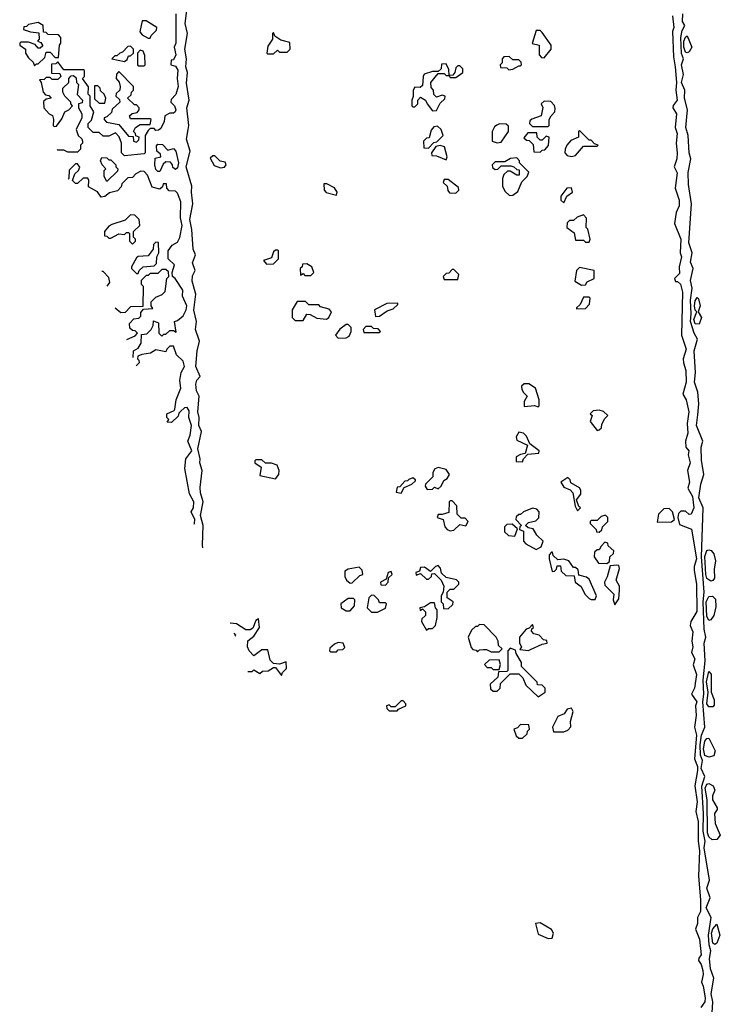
# Model space of a CAD drawing. Extents: x 2737310 to 2869991, y 870230 to 1012730.
# Tile 184 of 256: x 2746000 to 2749573, y 971082 to 976105. Entities that reach past the tile are written whole.
import ezdxf

# ---------------------------------------------------------------- set-up
doc = ezdxf.new("R2010")
doc.units = 0

msp = doc.modelspace()

# ---------------------------------------------------------------- linework, layer by layer
at = {"layer": '0CON02XD'}
for points in [[(2746796.2, 976135), (2746796.2, 975985), (2746787.5, 975965), (2746796.2, 975925), (2746785, 975900), (2746771.7, 975898.3), (2746770, 975875), (2746795, 975867.5), (2746807, 975847), (2746803.3, 975805), (2746808, 975765), (2746795.9, 975724.1), (2746771.7, 975698.3), (2746770, 975685), (2746790, 975665), (2746796.7, 975645), (2746792.5, 975635), (2746785, 975627.5), (2746765, 975627.5), (2746740, 975615), (2746737.5, 975585), (2746720, 975550), (2746708.3, 975541.7), (2746695, 975540), (2746685, 975550), (2746665, 975550), (2746655, 975540), (2746640, 975515), (2746640, 975425), (2746635, 975420), (2746535, 975410), (2746520, 975425), (2746520, 975475), (2746507, 975507), (2746488.3, 975528.3), (2746455, 975510), (2746425, 975510), (2746405, 975530), (2746375, 975530), (2746350, 975555), (2746350, 975575), (2746367, 975593), (2746377.5, 975635), (2746360, 975665), (2746360, 975715), (2746350, 975725), (2746351.7, 975761.7), (2746320, 975805), (2746330, 975815), (2746330, 975845), (2746325, 975850), (2746225, 975850), (2746195, 975890), (2746185, 975880), (2746161.7, 975878.3), (2746161.7, 975831.7), (2746205, 975830), (2746210, 975815), (2746195, 975800), (2746165, 975800), (2746155, 975810), (2746135, 975810), (2746125, 975800), (2746101.7, 975798.3), (2746110, 975785), (2746120, 975735), (2746131.7, 975721.7), (2746148.3, 975718.3), (2746160, 975705), (2746135, 975700), (2746121.7, 975688.3), (2746122.5, 975655), (2746150, 975625), (2746166.7, 975616.7), (2746172.5, 975595), (2746170, 975565), (2746175, 975560), (2746188.3, 975561.7), (2746215, 975600), (2746230, 975635), (2746250, 975645), (2746270, 975665), (2746260, 975675), (2746260, 975685), (2746230, 975715), (2746220, 975735), (2746220, 975755), (2746250, 975785), (2746250, 975805), (2746261.7, 975818.3), (2746275, 975820), (2746288.3, 975808.3), (2746290, 975785), (2746300, 975775), (2746293, 975723), (2746320, 975695), (2746318.3, 975681.7), (2746300, 975675), (2746300, 975655), (2746317.5, 975625), (2746317.5, 975605), (2746287.5, 975545), (2746297.5, 975515), (2746316.7, 975496.7), (2746320, 975485), (2746320, 975475), (2746310, 975465), (2746310, 975445), (2746295, 975430), (2746245, 975430), (2746225, 975440), (2746195, 975440), (2746191.9, 975443.1)], [(2746933.6, 973410.4), (2746931.9, 973425), (2746936, 973525), (2746922, 973575), (2746936.2, 973645), (2746921.7, 973691.7), (2746921.3, 973718.7), (2746930, 973805), (2746918, 973845), (2746920.8, 973865), (2746908.9, 973915), (2746926.7, 974005), (2746914.3, 974034.3), (2746915.8, 974075), (2746909.2, 974105), (2746916.2, 974185), (2746901.1, 974211.1), (2746898.1, 974245), (2746903.6, 974266.4), (2746920, 974285), (2746899.1, 974335), (2746906, 974415), (2746917.5, 974465), (2746897.1, 974525), (2746902, 974565), (2746887.6, 974622.4), (2746898.8, 974705), (2746880.4, 974770.4), (2746881.3, 974798.7), (2746894.4, 974825), (2746881.9, 974865), (2746896, 974905), (2746884.4, 974935), (2746878.6, 975035), (2746868.6, 975085), (2746883.8, 975165), (2746876, 975225), (2746878.8, 975255), (2746848.6, 975355), (2746868.8, 975435), (2746851.5, 975495), (2746859.4, 975545), (2746862.9, 975565), (2746853.1, 975655), (2746863.8, 975695), (2746851.3, 975781.3), (2746856.2, 975835), (2746846.7, 975865), (2746850, 975905), (2746843.1, 975955), (2746856.7, 976035), (2746844.2, 976085), (2746852.3, 976152.3)], [(2749328.8, 976125), (2749336.2, 976065), (2749330, 976045), (2749333.8, 975915), (2749343.3, 975865), (2749350, 975785), (2749346.2, 975745), (2749353.8, 975695), (2749332.9, 975667.1), (2749332, 975655), (2749350, 975625), (2749343.3, 975555), (2749353.3, 975525), (2749348.8, 975475), (2749354, 975425), (2749352, 975395), (2749337.5, 975355), (2749353, 975323), (2749343.3, 975245), (2749363.3, 975185), (2749363.3, 975155), (2749348.3, 975121.7), (2749340, 975065), (2749371.2, 974985), (2749368.8, 974915), (2749375.8, 974895), (2749364, 974845), (2749365, 974810), (2749340, 974785), (2749345, 974770), (2749355, 974770), (2749370, 974755), (2749380, 974715), (2749376.2, 974495), (2749400, 974425), (2749383.3, 974375), (2749385.6, 974355), (2749398, 974315), (2749398.8, 974255), (2749382.5, 974195), (2749398.8, 974165), (2749412, 974105), (2749404, 974045), (2749407.5, 973995), (2749396, 973955), (2749396.7, 973925), (2749412.5, 973905), (2749410, 973885), (2749420, 973845), (2749406.2, 973805), (2749416.7, 973745), (2749407.5, 973715), (2749432.3, 973672.3), (2749438, 973615), (2749425, 973582.5), (2749415, 973580), (2749395, 973597.5), (2749371.7, 973598.3), (2749360, 973585), (2749357.5, 973565), (2749365, 973530), (2749425.9, 973505.9), (2749452.5, 973355), (2749440, 973315), (2749440, 973295), (2749452, 973225), (2749453.6, 973086.4), (2749423.8, 973035), (2749420, 973015), (2749433, 972983), (2749428.6, 972935), (2749433.3, 972905), (2749426.4, 972876.4), (2749443.3, 972845), (2749434.1, 972814.1), (2749452, 972765), (2749441.2, 972695), (2749425.7, 972665), (2749453.8, 972625), (2749446.1, 972603.9), (2749450, 972555), (2749442, 972495), (2749452, 972455), (2749441.2, 972335), (2749456.7, 972295), (2749456.7, 972275), (2749444.1, 972195.9), (2749455.7, 972115), (2749448, 972065), (2749460.8, 972015), (2749460, 971915), (2749468, 971865), (2749462, 971735), (2749472.5, 971615), (2749472, 971555), (2749456.7, 971525), (2749456.2, 971495), (2749446, 971465), (2749468, 971415), (2749476.2, 971335), (2749463, 971317), (2749462.5, 971305), (2749476, 971285), (2749484, 971255), (2749485.8, 971234.2), (2749476.7, 971195), (2749485.8, 971175), (2749496, 971115), (2749493.8, 971095), (2749473.8, 971065)], [(2749527.5, 970955), (2749535.8, 971095), (2749527.5, 971135), (2749540, 971215), (2749523.2, 971263.2), (2749518.5, 971315), (2749525.7, 971355), (2749516.4, 971385), (2749512.7, 971435), (2749527.1, 971525), (2749501.4, 971575), (2749520.8, 971625), (2749504.3, 971674.3), (2749517.5, 971715), (2749490.3, 971880.3), (2749495.5, 971915), (2749486.7, 971965), (2749488.2, 972055), (2749479.5, 972195), (2749494, 972245), (2749475.8, 972285), (2749482.5, 972325), (2749473.1, 972353.1), (2749470.6, 972405), (2749477.1, 972455), (2749494, 972495), (2749484.2, 972625), (2749489.1, 972665), (2749485.5, 972735), (2749496.7, 972835), (2749491.8, 972925), (2749499.2, 972955), (2749491.2, 972995), (2749485.4, 973135), (2749491.4, 973185), (2749478.2, 973365), (2749485.8, 973615), (2749464, 973665), (2749474.5, 973735.5), (2749490, 973785), (2749477.7, 973857.7), (2749476.4, 973923.6), (2749483.8, 973955), (2749452.2, 974035), (2749458.6, 974088.6), (2749464, 974145), (2749458.8, 974205), (2749441.5, 974255), (2749447.5, 974305), (2749440.8, 974415), (2749456.7, 974475), (2749440, 974505), (2749421.9, 974565), (2749425.5, 974605), (2749420.6, 974675), (2749429.2, 974735), (2749421.4, 974775), (2749434.3, 974835), (2749422.1, 974867.9), (2749430, 974915), (2749413.2, 974966.8), (2749426, 975165), (2749411.4, 975265), (2749410, 975325), (2749423.8, 975395), (2749414, 975425), (2749408.8, 975515), (2749397.5, 975555), (2749406.2, 975645), (2749390, 975705), (2749392.5, 975745), (2749375.6, 975785), (2749385.8, 975825), (2749375.6, 975875), (2749385.8, 975905), (2749375, 975933.3), (2749371.4, 976015), (2749379.5, 976050.5), (2749392.5, 976075), (2749381.2, 976095), (2749382.5, 976135)], [(2746075, 975870), (2746085, 975880), (2746095, 975880), (2746128.3, 975911.7), (2746135, 975940), (2746155, 975940), (2746181.7, 975911.7), (2746198.3, 975911.7), (2746202.5, 975975), (2746210, 975985), (2746210, 976015), (2746198.3, 976028.3), (2746145, 976030), (2746135, 976040), (2746121.7, 976041.7), (2746120, 976075), (2746095, 976090), (2746045, 976080), (2746035, 976070), (2746021.7, 976068.3), (2746020, 976055), (2746055, 976042.5), (2746098.3, 976038.3), (2746100, 976005), (2746090, 975995), (2746108.3, 975988.3), (2746118.3, 975971.7), (2746105, 975960), (2746095, 975960), (2746078.3, 975978.3), (2746045, 975990), (2746005, 975990), (2746000, 975985), (2746000, 975975), (2746030, 975955), (2746030, 975935), (2746045, 975910), (2746068.3, 975888.3), (2746075, 975870)], [(2746665, 976010), (2746670, 976025), (2746698.3, 976051.7), (2746700, 976065), (2746645, 976100), (2746625, 976100), (2746613, 976043), (2746625, 976027.5), (2746655, 976010), (2746665, 976010)], [(2747295, 975930), (2747315, 975950), (2747325, 975940), (2747365, 975940), (2747380, 975955), (2747378.3, 975988.3), (2747331.2, 976001.2), (2747301.7, 976021.7), (2747295, 976040), (2747290, 976035), (2747290, 976005), (2747265, 975970), (2747260, 975935), (2747265, 975930), (2747295, 975930)], [(2748675, 975910), (2748710, 975955), (2748710, 975975), (2748665, 976040), (2748655, 976050), (2748635, 976050), (2748613, 975983), (2748650, 975975), (2748650, 975925), (2748661.7, 975911.7), (2748675, 975910)], [(2749405, 975936), (2749395, 975940), (2749387.5, 975965), (2749388.1, 975995), (2749395, 976016.2), (2749405, 976022.5), (2749428, 975965), (2749415, 975941.2), (2749405, 975936)], [(2746535, 975892.5), (2746548.3, 975901.7), (2746555, 975920), (2746565, 975920), (2746580, 975935), (2746580, 975955), (2746565, 975970), (2746551.7, 975968.3), (2746525, 975940), (2746510, 975935), (2746495, 975920), (2746485, 975920), (2746470, 975905), (2746535, 975892.5)], [(2746635, 975870), (2746640, 975875), (2746638.3, 975921.7), (2746630, 975945), (2746615, 975950), (2746600, 975935), (2746600, 975875), (2746605, 975870), (2746635, 975870)], [(2748105, 975640), (2748125, 975642.5), (2748145, 975680), (2748168.3, 975701.7), (2748170, 975715), (2748155, 975720), (2748125, 975710), (2748113, 975723), (2748110, 975745), (2748098.3, 975758.3), (2748097.5, 975785), (2748135, 975830), (2748165, 975830), (2748175, 975820), (2748190, 975820), (2748188.3, 975851.7), (2748175, 975880), (2748151.7, 975878.3), (2748150, 975855), (2748135, 975840), (2748105, 975840), (2748063.6, 975826.4), (2748057.5, 975815), (2748055, 975770), (2748041.7, 975758.3), (2748015, 975760), (2748007.5, 975745), (2748007.5, 975712.5), (2748000, 975695), (2748000, 975665), (2748005, 975660), (2748015, 975660), (2748030, 975675), (2748030, 975695), (2748045, 975710), (2748070, 975695), (2748077.5, 975675), (2748105, 975640)], [(2748225, 975810), (2748260, 975835), (2748260, 975855), (2748245, 975870), (2748235, 975870), (2748225, 975860), (2748220, 975835), (2748208.3, 975821.7), (2748190, 975820), (2748195, 975810), (2748225, 975810)], [(2748495, 975850), (2748515, 975852.5), (2748545, 975870), (2748555, 975870), (2748560, 975875), (2748558.3, 975888.3), (2748545, 975900), (2748515, 975900), (2748497, 975917), (2748470, 975915), (2748460, 975905), (2748460, 975885), (2748450, 975875), (2748451.7, 975861.7), (2748485, 975860), (2748495, 975850)], [(2746595, 975480), (2746608.3, 975491.7), (2746610, 975505), (2746591.7, 975511.7), (2746590, 975525), (2746580, 975535), (2746590, 975555), (2746615, 975570), (2746665, 975570), (2746670, 975595), (2746665, 975600), (2746565, 975600), (2746560, 975615), (2746573, 975627), (2746598.3, 975631.7), (2746610, 975645), (2746610, 975655), (2746595, 975670), (2746585, 975670), (2746550, 975705), (2746568.3, 975721.7), (2746570, 975735), (2746580, 975745), (2746580, 975765), (2746505, 975840), (2746493, 975827), (2746492.5, 975805), (2746507, 975787), (2746512.5, 975765), (2746510, 975745), (2746491.7, 975728.3), (2746490, 975715), (2746508.3, 975698.3), (2746510, 975685), (2746471.7, 975648.3), (2746468.3, 975631.7), (2746445, 975610), (2746430, 975605), (2746430, 975595), (2746443, 975583), (2746505, 975570), (2746555, 975510), (2746578.3, 975508.3), (2746580, 975485), (2746595, 975480)], [(2746435, 975680), (2746440, 975705), (2746430, 975725), (2746411.7, 975741.7), (2746410, 975755), (2746398.3, 975768.3), (2746381.7, 975768.3), (2746381.7, 975701.7), (2746405, 975680), (2746435, 975680)], [(2748695, 975560), (2748700, 975565), (2748700, 975595), (2748710, 975615), (2748730, 975635), (2748731.7, 975651.7), (2748727, 975667), (2748708.3, 975688.3), (2748675, 975690), (2748660, 975675), (2748667.5, 975657.5), (2748660, 975615), (2748611.7, 975598.3), (2748601.7, 975588.3), (2748600, 975575), (2748615, 975560), (2748695, 975560)], [(2748435, 975477.5), (2748455, 975480), (2748493.3, 975535), (2748492.5, 975562.5), (2748481.7, 975571.7), (2748447, 975573), (2748433, 975567), (2748421.7, 975558.3), (2748410, 975535), (2748410, 975485), (2748435, 975477.5)], [(2748085, 975450), (2748111.7, 975478.3), (2748128.3, 975481.7), (2748160, 975515), (2748150, 975545), (2748131.7, 975561.7), (2748111.7, 975558.3), (2748098.3, 975541.7), (2748088.3, 975501.7), (2748075, 975500), (2748060, 975485), (2748061.7, 975451.7), (2748085, 975450)], [(2748655, 975430), (2748665, 975440), (2748678.3, 975441.7), (2748697, 975463), (2748700, 975505), (2748685, 975510), (2748665, 975490), (2748655, 975490), (2748640, 975505), (2748638.3, 975528.3), (2748591.7, 975528.3), (2748571.7, 975501.7), (2748585, 975490), (2748598.3, 975488.3), (2748618.3, 975468.3), (2748621.7, 975431.7), (2748655, 975430)], [(2748815, 975407.5), (2748835, 975412.5), (2748875, 975460), (2748945, 975460), (2748950, 975465), (2748931.7, 975471.7), (2748915, 975490), (2748905, 975490), (2748855, 975540), (2748850, 975535), (2748850, 975505), (2748811.7, 975488.3), (2748790, 975465), (2748782.5, 975445), (2748780, 975425), (2748793, 975413), (2748815, 975407.5)], [(2746715, 975330), (2746705, 975330), (2746695, 975340), (2746690, 975365), (2746691.7, 975398.3), (2746720, 975405), (2746718.3, 975418.3), (2746700, 975435), (2746698.3, 975461.7), (2746705, 975470), (2746728.3, 975468.3), (2746755, 975440), (2746785, 975447.5), (2746796.7, 975435), (2746810, 975375), (2746805, 975350), (2746795, 975340), (2746781.7, 975351.7), (2746780, 975365), (2746768.3, 975378.3), (2746745, 975380), (2746731.7, 975368.3), (2746715, 975330)], [(2748175, 975390), (2748180, 975405), (2748166.7, 975456.7), (2748145, 975462.5), (2748121.7, 975458.3), (2748100, 975425), (2748101.7, 975411.7), (2748125, 975410), (2748175, 975390)], [(2746579.2, 974381.5), (2746580, 974415), (2746605, 974430), (2746620, 974455), (2746621.7, 974498.3), (2746648.3, 974501.7), (2746670, 974525), (2746680, 974545), (2746681.7, 974568.3), (2746708.3, 974558.3), (2746710, 974505), (2746725, 974490), (2746735, 974500), (2746745, 974500), (2746765, 974520), (2746785, 974520), (2746798.3, 974511.7), (2746790, 974565), (2746805, 974570), (2746833.3, 974595), (2746849.2, 974625), (2746852, 974645), (2746830, 974695), (2746832.5, 974725), (2746792.5, 974785), (2746780, 974795), (2746777.5, 974815), (2746790, 974855), (2746757.5, 974885), (2746757.5, 974925), (2746777.5, 974955), (2746805, 974970), (2746816.1, 974993.9), (2746828, 975055), (2746820, 975095), (2746821.2, 975175), (2746805, 975220), (2746795, 975230), (2746761.7, 975231.7), (2746750, 975245), (2746748.3, 975268.3), (2746731.7, 975268.3), (2746728.3, 975251.7), (2746715, 975240), (2746675, 975250), (2746652.5, 975312.5), (2746635, 975330), (2746618.3, 975331.7), (2746591.7, 975318.3), (2746575, 975300), (2746551.7, 975298.3), (2746521.7, 975268.3), (2746518.3, 975251.7), (2746498.3, 975231.7), (2746458.3, 975221.7), (2746435, 975202.5), (2746415, 975200), (2746396.4, 975226.4), (2746351.7, 975251.7), (2746352.5, 975285), (2746347, 975297), (2746323, 975297), (2746295, 975270), (2746285, 975270), (2746270, 975285), (2746281.7, 975318.3), (2746300, 975335), (2746307, 975353), (2746295, 975370), (2746285, 975370), (2746253, 975337), (2746250, 975295), (2746247.2, 975291.7)], [(2746445, 975280), (2746430, 975305), (2746430, 975335), (2746440, 975345), (2746420, 975365), (2746412.5, 975385), (2746418.3, 975401.7), (2746445, 975400), (2746455, 975390), (2746465, 975390), (2746490, 975365), (2746490, 975355), (2746500, 975345), (2746498.3, 975331.7), (2746445, 975280)], [(2747025, 975350), (2747045, 975352.5), (2747052.5, 975365), (2747048.3, 975378.3), (2747023, 975383), (2746995, 975410), (2746985, 975410), (2746971.7, 975398.3), (2746991.7, 975361.7), (2747025, 975350)], [(2748498.3, 975208.3), (2748515, 975210), (2748540.7, 975229.3), (2748561.7, 975278.3), (2748587.5, 975305), (2748597, 975327), (2748550, 975375), (2748550, 975385), (2748535, 975400), (2748503.6, 975396.4), (2748475, 975380), (2748425, 975380), (2748410, 975365), (2748411.7, 975351.7), (2748425, 975340), (2748438.3, 975341.7), (2748455, 975360), (2748505, 975360), (2748520, 975355), (2748535, 975340), (2748548.3, 975338.3), (2748548.3, 975311.7), (2748535, 975312.5), (2748501.7, 975331.7), (2748488.3, 975331.7), (2748470, 975315), (2748462.5, 975295), (2748462.5, 975255), (2748475, 975230), (2748498.3, 975208.3)], [(2747615, 975210), (2747620, 975225), (2747606.4, 975246.4), (2747567, 975267), (2747551.7, 975268.3), (2747552.5, 975235), (2747563.6, 975223.6), (2747615, 975210)], [(2748225, 975220), (2748240, 975235), (2748238.3, 975248.3), (2748185, 975290), (2748165, 975290), (2748160, 975275), (2748180, 975255), (2748183, 975233), (2748191.7, 975221.7), (2748225, 975220)], [(2748775, 975170), (2748790, 975205), (2748820, 975225), (2748815, 975247.5), (2748790, 975245), (2748760, 975205), (2748760, 975185), (2748775, 975170)], [(2746575, 974960), (2746590, 974975), (2746590, 974985), (2746580, 974995), (2746580, 975025), (2746612.5, 975055), (2746610, 975085), (2746587, 975107), (2746565, 975110), (2746538.3, 975081.7), (2746469.3, 975060.7), (2746455, 975052.5), (2746432.5, 975025), (2746431.7, 975001.7), (2746445, 975000), (2746455, 974990), (2746465, 974990), (2746505, 975012.5), (2746535, 975010), (2746545, 975020), (2746555, 975020), (2746560, 975015), (2746560, 974975), (2746575, 974960)], [(2748905, 974970), (2748910, 974985), (2748897, 975037), (2748890, 975045), (2748891.7, 975091.7), (2748875, 975110), (2748843, 975097), (2748825, 975080), (2748805, 975080), (2748791.7, 975068.3), (2748790, 975045), (2748828.3, 975018.3), (2748835, 974980), (2748875, 974980), (2748885, 974970), (2748905, 974970)], [(2746605, 974810), (2746610, 974825), (2746630, 974845), (2746685, 974850), (2746698.3, 974861.7), (2746700, 974895), (2746710, 974915), (2746708.3, 974968.3), (2746695, 974970), (2746681.7, 974958.3), (2746680, 974935), (2746655, 974900), (2746605, 974897.5), (2746595, 974890), (2746570, 974845), (2746570, 974835), (2746595, 974810), (2746605, 974810)], [(2747258.3, 974858.3), (2747295, 974860), (2747320, 974885), (2747320, 974925), (2747315, 974930), (2747305, 974930), (2747295, 974920), (2747285, 974890), (2747243, 974877), (2747258.3, 974858.3)], [(2746446.6, 974745), (2746460, 974765), (2746455, 974790), (2746425, 974820), (2746419.3, 974820)], [(2746545.9, 974472.9), (2746588.3, 974491.7), (2746600, 974505), (2746588.3, 974518.3), (2746575, 974520), (2746561.7, 974531.7), (2746560, 974555), (2746581.7, 974578.3), (2746608.3, 974581.7), (2746617, 974593), (2746618.3, 974611.7), (2746631.7, 974628.3), (2746678.3, 974631.7), (2746670, 974645), (2746670, 974665), (2746695, 974690), (2746727, 974703), (2746741.7, 974718.3), (2746750, 974785), (2746760, 974795), (2746758.3, 974818.3), (2746745, 974830), (2746725, 974830), (2746705, 974810), (2746665, 974810), (2746655, 974800), (2746645, 974800), (2746620, 974775), (2746620, 974755), (2746630, 974745), (2746628.3, 974641.7), (2746565, 974640), (2746538.3, 974611.7), (2746515, 974610), (2746487.4, 974633.4)], [(2747485, 974800), (2747500, 974815), (2747490, 974845), (2747465, 974860), (2747441.7, 974858.3), (2747440, 974845), (2747430, 974835), (2747431.7, 974801.7), (2747445, 974810), (2747455, 974800), (2747485, 974800)], [(2748235, 974780), (2748240, 974805), (2748215, 974830), (2748205, 974830), (2748188.3, 974811.7), (2748175, 974810), (2748160, 974795), (2748165, 974780), (2748235, 974780)], [(2748865, 974750), (2748885, 974752.5), (2748895, 974767.5), (2748930, 974785), (2748930, 974825), (2748855, 974840), (2748840, 974825), (2748831.2, 974771.2), (2748865, 974750)], [(2747445, 974570), (2747465, 974602.5), (2747481.7, 974601.7), (2747515, 974582.5), (2747565, 974577.5), (2747577.5, 974585), (2747590, 974615), (2747578.3, 974628.3), (2747535, 974640), (2747525, 974650), (2747475, 974650), (2747457, 974667), (2747415, 974667.5), (2747390, 974625), (2747390, 974585), (2747405, 974570), (2747445, 974570)], [(2748840, 974630), (2748885, 974632.5), (2748907, 974653), (2748910, 974685), (2748905, 974690), (2748875, 974690), (2748858.3, 974651.7), (2748840, 974635), (2748840, 974630)], [(2749465, 974551.2), (2749445, 974554.2), (2749439.1, 974575), (2749453.3, 974615), (2749445, 974623.3), (2749441.1, 974645), (2749445, 974670), (2749455, 974687.5), (2749461.7, 974681.7), (2749470, 974645), (2749460, 974615), (2749476.9, 974585), (2749465, 974551.2)], [(2747815, 974590), (2747835, 974592.5), (2747875, 974620), (2747905, 974630), (2747928.3, 974651.7), (2747928.3, 974658.3), (2747873, 974657), (2747810, 974625), (2747815, 974590)], [(2747625, 974480), (2747665, 974482.5), (2747680, 974490), (2747690, 974515), (2747690, 974535), (2747675, 974550), (2747665, 974550), (2747633.6, 974526.4), (2747610, 974495), (2747625, 974480)], [(2747835, 974510), (2747840, 974515), (2747828.3, 974528.3), (2747805, 974530), (2747795, 974540), (2747765, 974540), (2747752.5, 974525), (2747755, 974510), (2747835, 974510)], [(2746889.2, 973532), (2746891.2, 973535), (2746893.8, 973555), (2746873.8, 973595), (2746885.8, 973615), (2746887.5, 973645), (2746866.2, 973686.2), (2746842.5, 973815), (2746846.7, 973865), (2746878.8, 973905), (2746857.5, 973955), (2746870, 973985), (2746876, 974035), (2746862.5, 974075), (2746865, 974110), (2746855, 974126.7), (2746840, 974125), (2746821.7, 974108.3), (2746811.7, 974098.3), (2746808.3, 974081.7), (2746775, 974050), (2746751.7, 974051.7), (2746760, 974065), (2746750, 974075), (2746750, 974095), (2746788.3, 974111.7), (2746791.7, 974118.3), (2746797.5, 974165), (2746822.5, 974225), (2746817.5, 974265), (2746823.3, 974305), (2746841.2, 974335), (2746833.6, 974363.6), (2746800, 974395), (2746785, 974440), (2746765, 974440), (2746750, 974425), (2746745, 974410), (2746695, 974420), (2746667, 974403), (2746622.5, 974397.5), (2746601.7, 974388.3), (2746600, 974375), (2746608.3, 974368.3), (2746610, 974355), (2746594.6, 974339.6)], [(2748645, 974130), (2748650, 974135), (2748650, 974165), (2748630, 974225), (2748597, 974247), (2748573, 974247), (2748560, 974235), (2748560.7, 974220.7), (2748567.5, 974205), (2748587.5, 974185), (2748573, 974157), (2748572.5, 974132.5), (2748625, 974137.5), (2748645, 974130)], [(2748945, 974010), (2748955, 974012.5), (2748967, 974023), (2748968.3, 974041.7), (2748985, 974070), (2749000, 974085), (2748977, 974107), (2748955, 974112.5), (2748925, 974110), (2748910, 974095), (2748920, 974085), (2748910, 974055), (2748945, 974010)], [(2748565, 973850), (2748570, 973865), (2748591.7, 973888.3), (2748647, 973893), (2748650, 973905), (2748601.7, 973941.7), (2748585, 973980), (2748570, 973995), (2748545, 974000), (2748533, 973977), (2748535, 973960), (2748590, 973935), (2748578.3, 973891.7), (2748555, 973887.5), (2748532.5, 973875), (2748531.7, 973851.7), (2748565, 973850)], [(2747305, 973762.5), (2747322.5, 973785), (2747323.3, 973805), (2747313, 973833), (2747285, 973843.3), (2747253, 973843), (2747235, 973860), (2747205, 973860), (2747200, 973855), (2747200, 973845), (2747231.7, 973821.7), (2747225, 973780), (2747305, 973762.5)], [(2748078.3, 973708.3), (2748105, 973710), (2748115, 973720), (2748135, 973712.5), (2748150, 973725), (2748162.5, 973755), (2748180, 973765), (2748192.5, 973785), (2748175, 973810), (2748135, 973820), (2748117, 973813), (2748107.5, 973795), (2748107, 973773), (2748070, 973735), (2748067.5, 973725), (2748078.3, 973708.3)], [(2747945, 973690), (2747961.7, 973718.3), (2748000, 973735), (2748018.3, 973751.7), (2748018.3, 973758.3), (2748005, 973767.5), (2747985, 973760), (2747978.3, 973751.7), (2747965, 973750), (2747938.3, 973721.7), (2747925, 973720), (2747920, 973695), (2747945, 973690)], [(2748845, 973600), (2748860, 973615), (2748851.7, 973621.7), (2748840, 973655), (2748862.5, 973685), (2748862.5, 973705), (2748855, 973717.5), (2748811.7, 973741.7), (2748808.3, 973758.3), (2748795, 973770), (2748760, 973745), (2748775, 973720), (2748807, 973707), (2748820.7, 973690.7), (2748833, 973623), (2748845, 973600)], [(2748195, 973497.5), (2748215, 973500), (2748245, 973530), (2748275, 973522.5), (2748287.5, 973545), (2748271.7, 973561.7), (2748251.7, 973561.7), (2748231.7, 973581.7), (2748230, 973625), (2748205, 973650), (2748195, 973650), (2748190, 973645), (2748188.3, 973591.7), (2748155, 973580), (2748135, 973580), (2748130, 973565), (2748160, 973555), (2748168.3, 973518.3), (2748180, 973505), (2748195, 973497.5)], [(2748635, 973402.5), (2748660, 973415), (2748670, 973445), (2748637.5, 973475), (2748618.3, 973508.3), (2748593, 973513), (2748580, 973525), (2748595, 973540), (2748631.7, 973548.3), (2748647, 973563), (2748650, 973595), (2748638.3, 973608.3), (2748615, 973612.5), (2748570, 973595), (2748555, 973580), (2748545, 973580), (2748531.7, 973568.3), (2748530, 973555), (2748560, 973525), (2748551.7, 973518.3), (2748550, 973505), (2748570, 973495), (2748570, 973445), (2748581.7, 973431.7), (2748635, 973402.5)], [(2749251.7, 973541.7), (2749325, 973542.5), (2749340, 973555), (2749330, 973595), (2749311.7, 973611.7), (2749285, 973610), (2749258.3, 973581.7), (2749251.7, 973541.7)], [(2748955, 973490), (2748968.3, 973501.7), (2748971.7, 973518.3), (2749000, 973545), (2749000, 973565), (2748987, 973577), (2748965, 973570), (2748945, 973550), (2748915, 973550), (2748910, 973545), (2748910, 973535), (2748940, 973505), (2748941.7, 973491.7), (2748955, 973490)], [(2748525, 973470), (2748538.3, 973508.3), (2748511.7, 973531.7), (2748485, 973530), (2748473, 973517), (2748473, 973493), (2748493, 973473), (2748525, 973470)], [(2748995, 973330), (2749008.3, 973341.7), (2749010, 973365), (2749028.3, 973381.7), (2749030, 973395), (2749001.7, 973421.7), (2749000, 973435), (2748985, 973440), (2748965, 973420), (2748955, 973400), (2748945, 973400), (2748931.7, 973388.3), (2748930, 973365), (2748951.7, 973331.7), (2748995, 973330)], [(2748915, 973146.7), (2748935, 973147.5), (2748942.5, 973165), (2748905, 973250), (2748891.7, 973261.7), (2748851.7, 973271.7), (2748848.3, 973298.3), (2748835, 973310), (2748825, 973310), (2748800, 973345), (2748775, 973352.5), (2748745, 973350), (2748721.7, 973371.7), (2748718.3, 973388.3), (2748711.7, 973388.3), (2748700, 973375), (2748700, 973355), (2748715, 973290), (2748728.3, 973291.7), (2748738.3, 973301.7), (2748741.7, 973318.3), (2748758.3, 973318.3), (2748761.7, 973291.7), (2748785, 973270), (2748828.3, 973268.3), (2748832.5, 973235), (2748863, 973213), (2748882.5, 973175), (2748905, 973152.5), (2748915, 973146.7)], [(2749525, 973241.2), (2749505, 973254.2), (2749499.1, 973275), (2749494, 973366), (2749505, 973396.7), (2749515, 973401.2), (2749527, 973397), (2749539.7, 973379.7), (2749549.2, 973345), (2749541.7, 973301.7), (2749543.6, 973256.4), (2749535, 973243.3), (2749525, 973241.2)], [(2747685, 973230), (2747695, 973232.5), (2747735, 973270), (2747750, 973275), (2747747, 973297), (2747731.7, 973311.7), (2747675, 973302.5), (2747658.3, 973291.7), (2747657.5, 973265), (2747667.5, 973245), (2747685, 973230)], [(2748185, 973100), (2748208.3, 973121.7), (2748210, 973135), (2748180, 973155), (2748180, 973185), (2748195, 973200), (2748215, 973200), (2748240, 973225), (2748240, 973235), (2748227, 973247), (2748175, 973260), (2748151.7, 973281.7), (2748147, 973307), (2748135, 973320), (2748120, 973315), (2748095, 973290), (2748065, 973312.5), (2748045, 973310), (2748038.3, 973291.7), (2748020, 973285), (2748021.7, 973271.7), (2748045, 973280), (2748075, 973250), (2748085, 973250), (2748100, 973265), (2748101.7, 973278.3), (2748115, 973280), (2748150, 973245), (2748162.5, 973215), (2748160, 973185), (2748150, 973165), (2748150, 973135), (2748160, 973125), (2748161.7, 973101.7), (2748185, 973100)], [(2749035, 973120), (2749055, 973150), (2749060, 973195), (2749060, 973215), (2749042.5, 973245), (2749060, 973305), (2749055, 973320), (2749045, 973322.5), (2749011.7, 973318.3), (2748997, 973263), (2748982.5, 973235), (2748985, 973220), (2749030, 973175), (2749027.5, 973145), (2749035, 973120)], [(2747865, 973220), (2747880, 973235), (2747881.7, 973258.3), (2747900, 973275), (2747895, 973290), (2747880, 973285), (2747868.3, 973251.7), (2747840, 973235), (2747841.7, 973221.7), (2747865, 973220)], [(2747825, 973083.3), (2747866.4, 973103.6), (2747870, 973125), (2747865, 973130), (2747835, 973130), (2747830, 973145), (2747808.3, 973168.3), (2747795, 973170), (2747780, 973155), (2747772.5, 973105), (2747795, 973083.3), (2747825, 973083.3)], [(2749515, 973040), (2749505, 973062.5), (2749500.4, 973135), (2749515, 973162.5), (2749534, 973164), (2749549.2, 973149.2), (2749550.5, 973109.5), (2749540, 973065), (2749525, 973043.3), (2749515, 973040)], [(2747685, 973090), (2747707.5, 973115), (2747710, 973145), (2747701.7, 973151.7), (2747675, 973152.5), (2747637.5, 973125), (2747640, 973105), (2747665, 973090), (2747685, 973090)], [(2748075, 972990), (2748085, 973000), (2748105, 973000), (2748120, 973015), (2748130, 973055), (2748130, 973095), (2748120, 973105), (2748115, 973130), (2748095, 973130), (2748065, 973110), (2748040, 973105), (2748041.7, 973091.7), (2748055, 973100), (2748070, 973085), (2748070, 973065), (2748051.7, 973048.3), (2748050, 973035), (2748075, 972990)], [(2747163.6, 972780), (2747185, 972780), (2747195, 972787.5), (2747225, 972770), (2747238.3, 972781.7), (2747267, 972783), (2747295, 972800), (2747305, 972800), (2747335, 972760), (2747340, 972775), (2747360, 972795), (2747358.3, 972828.3), (2747325, 972817.5), (2747295, 972820), (2747278.3, 972838.3), (2747265, 972890), (2747235, 972890), (2747195, 972860), (2747170, 972885), (2747162.5, 972905), (2747163, 972937), (2747195, 972960), (2747222.5, 973005), (2747218.3, 973048.3), (2747205, 973040), (2747189.3, 973000.7), (2747175, 972992.5), (2747153, 972993), (2747105, 973022.5), (2747075, 973026.7), (2747073.8, 973025.9)], [(2748445, 972880), (2748460, 972895), (2748441.7, 972911.7), (2748440, 972935), (2748430, 972955), (2748368.3, 973018.3), (2748345, 973020), (2748335, 973010), (2748325, 973010), (2748305, 972990), (2748287.5, 972955), (2748302.5, 972902.5), (2748311.7, 972891.7), (2748328.3, 972888.3), (2748335, 972880), (2748345, 972890), (2748365, 972892.5), (2748381.7, 972891.7), (2748405, 972880), (2748445, 972880)], [(2748595, 972887.5), (2748605, 972892.5), (2748665, 972920), (2748690, 972925), (2748688.3, 972938.3), (2748671.7, 972941.7), (2748650, 972965), (2748621.7, 972971.7), (2748610, 972985), (2748611.7, 972998.3), (2748620, 973005), (2748615, 973020), (2748598.3, 973001.7), (2748583.6, 972996.4), (2748550, 972955), (2748550, 972925), (2748560, 972905), (2748551.7, 972891.7), (2748595, 972887.5)], [(2747092, 972976.1), (2747100, 972965), (2747097.7, 972960.5)], [(2747615, 972880), (2747625, 972890), (2747648.3, 972891.7), (2747657.5, 972902.5), (2747650, 972925), (2747625, 972927.5), (2747605, 972920), (2747581.7, 972898.3), (2747580, 972885), (2747585, 972880), (2747615, 972880)], [(2748645, 972650), (2748680, 972675), (2748680, 972695), (2748665, 972710), (2748641.7, 972711.7), (2748640, 972725), (2748560, 972805), (2748560, 972825), (2748531.7, 972871.7), (2748528.3, 972888.3), (2748501.7, 972898.3), (2748490, 972885), (2748490, 972785), (2748485, 972780), (2748441.7, 972778.3), (2748438.3, 972751.7), (2748400, 972715), (2748401.7, 972691.7), (2748415, 972680), (2748435, 972680), (2748450, 972695), (2748451.7, 972718.3), (2748501.7, 972768.3), (2748545, 972767.5), (2748567, 972747), (2748580.7, 972710.7), (2748645, 972650)], [(2748445, 972790), (2748452.5, 972815), (2748445, 972840), (2748395, 972837.5), (2748370, 972815), (2748385, 972800), (2748405, 972800), (2748415, 972790), (2748445, 972790)], [(2749515, 972598.8), (2749504.5, 972615), (2749512, 972675), (2749503.7, 972726.3), (2749515, 972780), (2749526.4, 972766.4), (2749526.2, 972675), (2749542, 972635), (2749541.2, 972608.8), (2749535, 972600), (2749515, 972598.8)], [(2747925, 972580), (2747931.7, 972588.3), (2747970, 972605), (2747970, 972615), (2747955, 972630), (2747945, 972630), (2747915, 972600), (2747895, 972600), (2747885, 972610), (2747870, 972605), (2747871.7, 972591.7), (2747885, 972580), (2747925, 972580)], [(2748775, 972472.5), (2748795, 972480), (2748811.7, 972498.3), (2748810, 972525), (2748822.5, 972575), (2748815, 972592.5), (2748791.7, 972588.3), (2748776.4, 972563.6), (2748745, 972550), (2748717.5, 972495), (2748722.5, 972472.5), (2748775, 972472.5)], [(2748565, 972440), (2748588.3, 972461.7), (2748590, 972475), (2748600, 972485), (2748597, 972507), (2748555, 972510), (2748538.3, 972491.7), (2748520, 972485), (2748531.7, 972451.7), (2748545, 972440), (2748565, 972440)], [(2749515, 972343.3), (2749495, 972352), (2749487.9, 972385), (2749495, 972423.8), (2749505, 972437.5), (2749515, 972440), (2749546.7, 972375), (2749540, 972350), (2749515, 972343.3)], [(2749531.7, 971921.7), (2749515, 971936.7), (2749507.6, 971957.6), (2749506.2, 972125), (2749495.6, 972185), (2749504.2, 972205), (2749515, 972209.2), (2749537, 972197), (2749546.2, 972175), (2749533.8, 972145), (2749533.3, 972125), (2749557.5, 972085), (2749557.5, 972075), (2749543.3, 972055), (2749546.7, 972005), (2749573.3, 971945), (2749555, 971923.3), (2749531.7, 971921.7)], [(2748695, 971417.5), (2748715, 971420), (2748722.5, 971445), (2748713, 971463), (2748655, 971497.5), (2748630, 971495), (2748645, 971440), (2748695, 971417.5)], [(2749545, 971386.7), (2749535, 971393.3), (2749529.1, 971445), (2749535, 971466.7), (2749555, 971490), (2749571.2, 971435), (2749555, 971393.3), (2749545, 971386.7)]]:
    msp.add_lwpolyline(points, dxfattribs=at)

doc.saveas('drawing.dxf')
